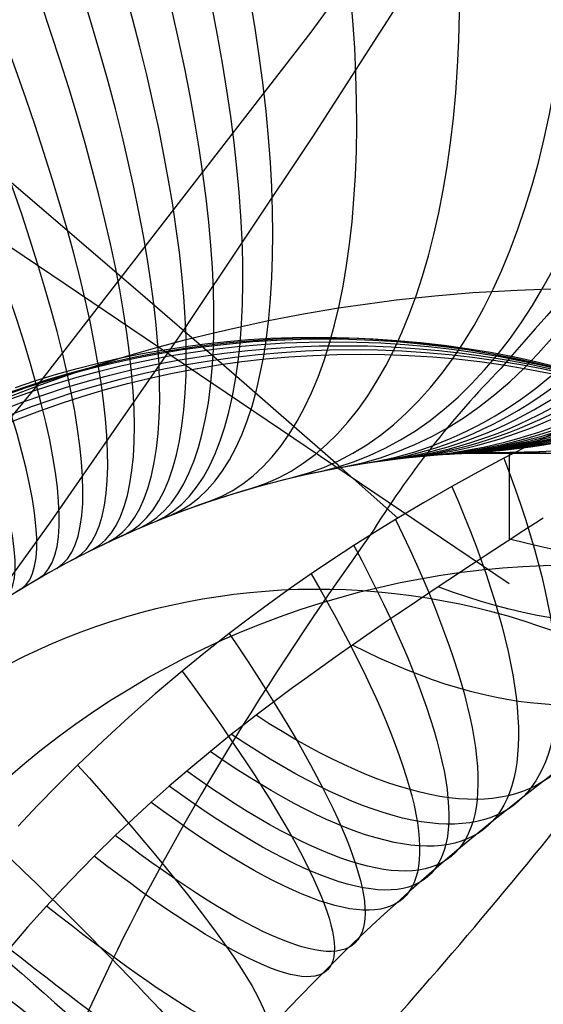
# Model space of a CAD drawing. Extents: x 35624 to 36541, y 4015 to 4839.
# Tile 93 of 150: x 36345 to 36355, y 4140 to 4158. Entities that reach past the tile are written whole.
import ezdxf

# ---------------------------------------------------------------- set-up
doc = ezdxf.new("R2010")
doc.units = 0
for name, color, linetype in [('FUSTO_INTERNO', 200, 'CONTINUOUS'), ('GAMBE', 96, 'CONTINUOUS'), ('IGES_LEVEL_1', 4, 'CONTINUOUS'), ('PREDEFINITO', 7, 'CONTINUOUS')]:
    doc.layers.add(name, color=color, linetype=linetype)

msp = doc.modelspace()

# ---------------------------------------------------------------- linework, layer by layer
at = {"layer": 'FUSTO_INTERNO', "extrusion": (5.973068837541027e-06, -1.442026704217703e-05, 0.9999999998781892)}
msp.add_arc((36202.10238455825, 4253.81776364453, -184.9988621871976), 153.4335571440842, 269.9851426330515, 0.0358529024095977, dxfattribs=at)
at = {"layer": 'FUSTO_INTERNO'}
for centre, radius, start, end in [((36202.06339247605, 4253.916306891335, -193.153372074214), 151.5287816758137, 314.9996421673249, 0), ((36202.06339668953, 4253.916306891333, -193.153372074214), 166.5287774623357, 314.9996736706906, 3.129e-13), ((36354.01146024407, 4147.432000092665, -206.6554839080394), 18.92644604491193, 89.12196653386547, 200.8572677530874), ((36354.01146024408, 4147.432000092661, -154.6564491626), 18.92644604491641, 89.12196653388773, 200.8572677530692), ((36354.01146024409, 4147.432000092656, -154.6564491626), 18.92644604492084, 89.12196653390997, 200.8572677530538), ((36354.01146024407, 4147.432000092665, -206.6554839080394), 18.92644604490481, 89.12196653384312, 200.8572677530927), ((36354.01146024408, 4147.432000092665, -180.6559665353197), 18.92644604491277, 89.12196653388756, 200.8572677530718), ((36354.01146024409, 4147.432000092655, -154.6564491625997), 17.92644604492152, 89.12196653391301, 200.8572677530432), ((36354.01146024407, 4147.432000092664, -206.6554839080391), 17.9264460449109, 89.12196653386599, 200.8572677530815), ((36354.0114602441, 4147.432000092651, -154.6564491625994), 16.92644604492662, 89.1219665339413, 200.8572677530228), ((36354.01146024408, 4147.432000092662, -206.6554839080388), 16.926446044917, 89.12196653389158, 200.8572677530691), ((36354.01146024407, 4147.432000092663, -180.6559665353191), 16.92644604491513, 89.12196653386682, 200.8572677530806)]:
    msp.add_arc(centre, radius, start, end, dxfattribs=at)
at = {"layer": 'FUSTO_INTERNO', "extrusion": (2.038042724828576e-05, -2.038052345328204e-05, 0.9999999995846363)}
msp.add_arc((36202.21394253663, 4253.771787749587, -159.5004293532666), 153.3241927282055, 314.9977771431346, 0.0527909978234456, dxfattribs=at)
at = {"layer": 'GAMBE'}
for p, q in [((36350.43559914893, 4157.485752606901, -380.0065314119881), (36352.83068310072, 4160.753252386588, -380.006531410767)), ((36345.47592846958, 4151.077321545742, -380.0065314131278), (36350.43559914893, 4157.485752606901, -380.0065314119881)), ((36348.50229004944, 4151.806308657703, -152.6564491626), (36348.89794466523, 4151.849305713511, -152.6564491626)), ((36348.89794466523, 4151.849305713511, -152.6564491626), (36349.29541195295, 4151.883007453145, -152.6564491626)), ((36349.29541195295, 4151.883007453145, -152.6564491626), (36349.69449788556, 4151.907345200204, -152.6564491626)), ((36349.69449788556, 4151.907345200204, -152.6564491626), (36350.09500568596, 4151.92225362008, -152.6564491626)), ((36350.09500568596, 4151.92225362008, -152.6564491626), (36350.49673583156, 4151.92767076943, -152.6564491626)), ((36350.49673583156, 4151.92767076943, -152.6564491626), (36350.8994860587, 4151.923538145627, -152.6564491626)), ((36350.8994860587, 4151.923538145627, -152.6564491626), (36351.30305136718, 4151.909800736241, -152.6564491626)), ((36351.30305136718, 4151.909800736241, -152.6564491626), (36351.70722402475, 4151.886407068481, -152.6564491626)), ((36351.70722402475, 4151.886407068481, -152.6564491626), (36352.11179357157, 4151.85330925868, -152.6564491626)), ((36352.11179357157, 4151.85330925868, -152.6564491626), (36352.51654682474, 4151.810463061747, -152.6564491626)), ((36347.32810115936, 4151.622281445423, -152.6564491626), (36347.71718116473, 4151.692719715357, -152.6564491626)), ((36347.71718116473, 4151.692719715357, -152.6564491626), (36348.1086393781, 4151.754088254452, -152.6564491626)), ((36348.1086393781, 4151.754088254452, -152.6564491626), (36348.50229004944, 4151.806308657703, -152.6564491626)), ((36352.51654682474, 4151.810463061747, -152.6564491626), (36352.9212678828, 4151.757827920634, -152.6564491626)), ((36352.9212678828, 4151.757827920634, -152.6564491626), (36353.32573813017, 4151.695367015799, -152.6564491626)), ((36353.32573813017, 4151.695367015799, -152.6564491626), (36353.72973624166, 4151.623047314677, -152.6564491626)), ((36346.55780492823, 4151.454525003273, -152.6564491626), (36346.94158234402, 4151.542854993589, -152.6564491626)), ((36346.94158234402, 4151.542854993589, -152.6564491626), (36347.32810115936, 4151.622281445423, -152.6564491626)), ((36353.72973624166, 4151.623047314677, -152.6564491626), (36354.13303818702, 4151.540839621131, -152.6564491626)), ((36354.13303818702, 4151.540839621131, -152.6564491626), (36354.53541723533, 4151.448718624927, -152.6564491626)), ((36345.79918124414, 4151.251508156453, -152.6564491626), (36346.17694634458, 4151.357379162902, -152.6564491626)), ((36346.17694634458, 4151.357379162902, -152.6564491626), (36346.55780492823, 4151.454525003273, -152.6564491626)), ((36354.53541723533, 4151.448718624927, -152.6564491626), (36354.93664395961, 4151.346662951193, -152.6564491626)), ((36345.05361616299, 4151.013968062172, -152.6564491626), (36345.42468149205, 4151.137005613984, -152.6564491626)), ((36345.42468149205, 4151.137005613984, -152.6564491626), (36345.79918124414, 4151.251508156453, -152.6564491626)), ((36340.29663898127, 4144.844705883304, -380.0065314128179), (36345.47592846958, 4151.077321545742, -380.0065314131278)), ((36348.73988383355, 4147.200002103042, -147.9973043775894), (36348.45416000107, 4147.153967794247, -147.9973043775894)), ((36349.02723731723, 4147.239361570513, -147.9973043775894), (36348.73988383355, 4147.200002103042, -147.9973043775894)), ((36349.31608299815, 4147.271990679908, -147.9973043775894), (36349.02723731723, 4147.239361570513, -147.9973043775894)), ((36349.60628139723, 4147.297836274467, -147.9973043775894), (36349.31608299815, 4147.271990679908, -147.9973043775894)), ((36349.89769101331, 4147.316847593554, -147.9973043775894), (36349.60628139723, 4147.297836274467, -147.9973043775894)), ((36350.19016832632, 4147.328976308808, -147.9973043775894), (36349.89769101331, 4147.316847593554, -147.9973043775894)), ((36350.48356780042, 4147.334176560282, -147.9973043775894), (36350.19016832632, 4147.328976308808, -147.9973043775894)), ((36350.77774188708, 4147.332404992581, -147.9973043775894), (36350.48356780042, 4147.334176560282, -147.9973043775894)), ((36351.07254102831, 4147.323620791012, -147.9973043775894), (36350.77774188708, 4147.332404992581, -147.9973043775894)), ((36351.36781365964, 4147.307785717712, -147.9973043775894), (36351.07254102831, 4147.323620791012, -147.9973043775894)), ((36351.66340621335, 4147.284864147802, -147.9973043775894), (36351.36781365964, 4147.307785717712, -147.9973043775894)), ((36351.95916312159, 4147.254823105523, -147.9973043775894), (36351.66340621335, 4147.284864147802, -147.9973043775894)), ((36352.25492681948, 4147.217632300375, -147.9973043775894), (36351.95916312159, 4147.254823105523, -147.9973043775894)), ((36352.55053774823, 4147.173264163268, -147.9973043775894), (36352.25492681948, 4147.217632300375, -147.9973043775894)), ((36352.84583435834, 4147.121693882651, -147.9973043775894), (36352.55053774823, 4147.173264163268, -147.9973043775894)), ((36347.88814096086, 4147.042108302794, -147.9973043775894), (36347.608110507, 4146.976405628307, -147.9973043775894)), ((36348.17020124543, 4147.10131648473, -147.9973043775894), (36347.88814096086, 4147.042108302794, -147.9973043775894)), ((36348.45416000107, 4147.153967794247, -147.9973043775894), (36348.17020124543, 4147.10131648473, -147.9973043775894)), ((36353.1406531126, 4147.062899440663, -147.9973043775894), (36352.84583435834, 4147.121693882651, -147.9973043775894)), ((36353.43482848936, 4146.996861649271, -147.9973043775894), (36353.1406531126, 4147.062899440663, -147.9973043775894)), ((36353.72819298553, 4146.923564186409, -147.9973043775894), (36353.43482848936, 4146.996861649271, -147.9973043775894)), ((36347.05465433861, 4146.82577736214, -147.9973043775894), (36346.78148114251, 4146.740987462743, -147.9973043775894)), ((36347.33023920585, 4146.904273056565, -147.9973043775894), (36347.05465433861, 4146.82577736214, -147.9973043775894)), ((36347.608110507, 4146.976405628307, -147.9973043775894), (36347.33023920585, 4146.904273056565, -147.9973043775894)), ((36354.02057711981, 4146.842993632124, -147.9973043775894), (36353.72819298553, 4146.923564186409, -147.9973043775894)), ((36354.31180943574, 4146.755139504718, -147.9973043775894), (36354.02057711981, 4146.842993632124, -147.9973043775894)), ((36346.51084280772, 4146.649974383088, -147.9973043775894), (36346.24286047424, 4146.552811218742, -147.9973043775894)), ((36346.78148114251, 4146.740987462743, -147.9973043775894), (36346.51084280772, 4146.649974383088, -147.9973043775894)), ((36354.60171650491, 4146.659994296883, -147.9973043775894), (36354.31180943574, 4146.755139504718, -147.9973043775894)), ((36354.89012292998, 4146.557553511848, -147.9973043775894), (36354.60171650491, 4146.659994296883, -147.9973043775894)), ((36345.97765322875, 4146.449573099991, -147.9973043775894), (36345.71533810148, 4146.340337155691, -147.9973043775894)), ((36346.24286047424, 4146.552811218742, -147.9973043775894), (36345.97765322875, 4146.449573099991, -147.9973043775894)), ((36345.71533810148, 4146.340337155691, -147.9973043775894), (36345.45603006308, 4146.225182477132, -147.9973043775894)), ((36345.19984202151, 4146.104190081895, -147.9973043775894), (36344.9468848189, 4145.977442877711, -147.9973043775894)), ((36345.45603006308, 4146.225182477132, -147.9973043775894), (36345.19984202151, 4146.104190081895, -147.9973043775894))]:
    msp.add_line(p, q, dxfattribs=at)
at = {"layer": 'GAMBE', "extrusion": (0.0001882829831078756, -1.596144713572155e-06, 0.9999999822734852)}
msp.add_circle((36350.71477065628, 4134.891625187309, -155.315639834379), 17.00455458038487, dxfattribs=at)
at = {"layer": 'GAMBE', "extrusion": (0.0003772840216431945, 3.77020089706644e-06, 0.9999999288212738)}
msp.add_circle((36350.75118381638, 4134.916862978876, -157.91993165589), 17.00267542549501, dxfattribs=at)
at = {"layer": 'GAMBE', "extrusion": (-0.002014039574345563, -2.014173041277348e-05, 0.9999979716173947)}
msp.add_circle((36350.32063598, 4134.836063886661, -290.256719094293), 17.00266802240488, dxfattribs=at)
at = {"layer": 'GAMBE', "extrusion": (-0.002779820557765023, -2.765595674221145e-05, 0.9999961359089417)}
msp.add_circle((36350.16819810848, 4134.760296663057, -357.0157843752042), 17.00267206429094, dxfattribs=at)
at = {"layer": 'GAMBE', "extrusion": (-0.002048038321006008, -2.00349588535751e-05, 0.9999979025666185)}
msp.add_circle((36350.529453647, 4134.690930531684, -369.3230281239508), 17.00266817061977, dxfattribs=at)
at = {"layer": 'GAMBE', "extrusion": (-3.924697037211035e-05, 5.714019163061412e-08, 0.9999999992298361)}
msp.add_circle((36351.32713273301, 4134.615820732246, -335.2067426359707), 17.00267310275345, dxfattribs=at)
at = {"layer": 'GAMBE', "extrusion": (-0.05626475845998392, 0.05250560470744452, 0.9970343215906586)}
msp.add_circle((-27824.78393760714, 23657.5163710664, -2248.188692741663), 15.66086627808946, dxfattribs=at)
at = {"layer": 'IGES_LEVEL_1'}
for p, q in [((36350.46573262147, 4155.575756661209, -115.0931386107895), (36352.75623582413, 4159.146159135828, -115.1028129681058)), ((36348.11167209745, 4152.048776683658, -115.0836293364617), (36350.46573262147, 4155.575756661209, -115.0931386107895)), ((36346.16912176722, 4153.721947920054, -113.3626221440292), (36344.89110628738, 4154.816636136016, -112.3221078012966)), ((36347.41416921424, 4152.651051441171, -114.4433846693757), (36346.16912176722, 4153.721947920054, -113.3626221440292)), ((36353.03396957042, 4152.713060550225, -307.2917685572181), (36353.38203600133, 4152.740145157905, -306.9963855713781)), ((36353.38203600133, 4152.740145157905, -306.9963855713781), (36353.72906381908, 4152.76288626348, -306.6920656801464)), ((36353.72906381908, 4152.76288626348, -306.6920656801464), (36354.18646977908, 4152.786321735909, -306.275069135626)), ((36354.18646977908, 4152.786321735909, -306.275069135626), (36354.64171233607, 4152.802210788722, -305.8407215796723)), ((36354.64171233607, 4152.802210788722, -305.8407215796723), (36355.06865054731, 4152.810309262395, -305.4143665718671)), ((36348.62369813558, 4151.605414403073, -115.5719510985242), (36347.41416921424, 4152.651051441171, -114.4433846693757)), ((36351.28533423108, 4152.512589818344, -308.6424595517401), (36351.63575161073, 4152.561351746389, -308.3882692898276)), ((36351.63575161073, 4152.561351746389, -308.3882692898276), (36351.98573903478, 4152.605759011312, -308.126495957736)), ((36351.98573903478, 4152.605759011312, -308.126495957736), (36352.33515418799, 4152.645812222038, -307.856949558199)), ((36352.33515418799, 4152.645812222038, -307.856949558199), (36352.68497369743, 4152.681620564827, -307.5785206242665)), ((36352.68497369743, 4152.681620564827, -307.5785206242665), (36353.03396957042, 4152.713060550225, -307.2917685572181)), ((36350.29754963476, 4152.351888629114, -309.3190629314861), (36350.93462735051, 4152.459471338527, -308.8892569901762)), ((36350.93462735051, 4152.459471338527, -308.8892569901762), (36351.28533423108, 4152.512589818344, -308.6424595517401)), ((36349.16607609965, 4152.12522702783, -310.0275566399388), (36349.66098067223, 4152.230016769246, -309.7259478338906)), ((36349.66098067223, 4152.230016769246, -309.7259478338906), (36350.29754963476, 4152.351888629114, -309.3190629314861)), ((36345.6951178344, 4148.566288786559, -115.0742871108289), (36348.11167209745, 4152.048776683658, -115.0836293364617)), ((36348.15810762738, 4151.884132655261, -310.6044325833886), (36348.66491162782, 4152.010042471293, -310.3204787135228)), ((36348.66491162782, 4152.010042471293, -310.3204787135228), (36349.16607609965, 4152.12522702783, -310.0275566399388)), ((36347.646709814, 4151.74728080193, -310.8789477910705), (36348.15810762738, 4151.884132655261, -310.6044325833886)), ((36347.13142179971, 4151.599191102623, -311.1437950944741), (36347.646709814, 4151.74728080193, -310.8789477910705)), ((36346.56051649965, 4151.422807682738, -311.4239335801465), (36347.13142179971, 4151.599191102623, -311.1437950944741)), ((36349.21435621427, 4151.092501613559, -116.1567252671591), (36348.62369813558, 4151.605414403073, -115.5719510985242)), ((36345.99951013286, 4151.236416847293, -311.6860472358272), (36346.56051649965, 4151.422807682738, -311.4239335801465)), ((36345.43897308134, 4151.036676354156, -311.9352932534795), (36345.99951013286, 4151.236416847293, -311.6860472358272)), ((36344.880066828, 4150.823391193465, -312.1715408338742), (36345.43897308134, 4151.036676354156, -311.9352932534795)), ((36349.7951949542, 4150.586412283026, -116.7566207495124), (36349.21435621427, 4151.092501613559, -116.1567252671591)), ((36350.36590592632, 4150.087303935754, -117.3727911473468), (36349.7951949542, 4150.586412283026, -116.7566207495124)), ((36355.04906865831, 4150.280111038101, -120.988920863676), (36354.49518219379, 4150.005015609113, -120.6520653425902)), ((36350.92618300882, 4149.595328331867, -118.0064365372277), (36350.36590592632, 4150.087303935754, -117.3727911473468)), ((36354.49518219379, 4150.005015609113, -120.6520653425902), (36353.94613586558, 4149.721853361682, -120.3338239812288)), ((36351.33708296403, 4149.617995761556, -152.7366012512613), (36351.80375679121, 4149.686333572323, -152.7366012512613)), ((36351.6439047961, 4149.664407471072, -297.3167413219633), (36351.83293686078, 4149.690170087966, -296.99778750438)), ((36351.80375679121, 4149.686333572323, -152.7366012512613), (36352.27102989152, 4149.74163550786, -152.7366012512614)), ((36351.83293686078, 4149.690170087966, -296.99778750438), (36352.00861476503, 4149.712187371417, -296.6848721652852)), ((36352.00861476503, 4149.712187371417, -296.6848721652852), (36352.14666073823, 4149.728191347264, -296.4262535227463)), ((36352.14666073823, 4149.728191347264, -296.4262535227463), (36352.28617391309, 4149.743209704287, -296.1517853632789)), ((36352.27102989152, 4149.74163550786, -152.7366012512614), (36352.73838970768, 4149.783933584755, -152.7366012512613)), ((36352.28617391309, 4149.743209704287, -296.1517853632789), (36352.41236459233, 4149.75579472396, -295.8904281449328)), ((36352.41236459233, 4149.75579472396, -295.8904281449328), (36352.53489371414, 4149.767109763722, -295.6225757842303)), ((36352.53489371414, 4149.767109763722, -295.6225757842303), (36352.64326299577, 4149.776374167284, -295.3718863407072)), ((36352.64326299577, 4149.776374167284, -295.3718863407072), (36352.73573934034, 4149.783730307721, -295.1454728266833)), ((36352.73573934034, 4149.783730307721, -295.1454728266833), (36352.81725813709, 4149.789794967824, -294.9341853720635)), ((36352.73838970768, 4149.783933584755, -152.7366012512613), (36353.20532868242, 4149.813287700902, -152.7366012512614)), ((36352.81725813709, 4149.789794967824, -294.9341853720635), (36352.89087518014, 4149.794934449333, -294.7315906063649)), ((36352.89087518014, 4149.794934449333, -294.7315906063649), (36352.95355715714, 4149.799058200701, -294.5478662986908)), ((36352.95355715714, 4149.799058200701, -294.5478662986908), (36353.00408906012, 4149.80221386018, -294.3900131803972)), ((36353.00408906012, 4149.80221386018, -294.3900131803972), (36353.04592872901, 4149.804712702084, -294.2506777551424)), ((36353.04592872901, 4149.804712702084, -294.2506777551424), (36353.10210166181, 4149.807905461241, -294.0460115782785)), ((36353.10210166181, 4149.807905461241, -294.0460115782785), (36353.13510526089, 4149.809694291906, -293.911422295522)), ((36353.13510526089, 4149.809694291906, -293.911422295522), (36353.16465292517, 4149.811241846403, -293.7739477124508)), ((36353.16465292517, 4149.811241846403, -293.7739477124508), (36353.17640059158, 4149.811842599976, -293.7112380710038)), ((36353.17640059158, 4149.811842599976, -293.7112380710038), (36353.1866043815, 4149.812357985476, -293.6475889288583)), ((36353.1866043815, 4149.812357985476, -293.6475889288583), (36354.83466972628, 4149.81532288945, -280.6218747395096)), ((36353.20532868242, 4149.813287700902, -152.7366012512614), (36353.6713460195, 4149.829785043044, -152.7366012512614)), ((36353.94613586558, 4149.721853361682, -120.3338239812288), (36353.46984090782, 4149.467706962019, -120.0697994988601)), ((36353.6713460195, 4149.829785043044, -152.7366012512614), (36354.13594937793, 4149.833539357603, -152.7366012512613)), ((36354.04137733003, 4149.83380169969, -152.7366012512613), (36354.04137733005, 4149.833801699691, -287.2795211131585)), ((36354.13594937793, 4149.833539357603, -152.7366012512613), (36354.59865648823, 4149.824690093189, -152.7366012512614)), ((36354.59865648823, 4149.824690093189, -152.7366012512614), (36355.05899668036, 4149.803401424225, -152.7366012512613)), ((36350.4075974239, 4149.442226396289, -152.7366012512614), (36350.87152415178, 4149.536618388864, -152.7366012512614)), ((36350.60430538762, 4149.483882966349, -298.8196189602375), (36350.82990637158, 4149.528695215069, -298.5240993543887)), ((36350.82990637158, 4149.528695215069, -298.5240993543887), (36351.05219700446, 4149.569776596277, -298.2177072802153)), ((36350.87152415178, 4149.536618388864, -152.7366012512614), (36351.33708296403, 4149.617995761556, -152.7366012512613)), ((36351.47572238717, 4149.110631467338, -118.6588034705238), (36350.92618300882, 4149.595328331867, -118.0064365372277)), ((36351.05219700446, 4149.569776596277, -298.2177072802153), (36351.2566824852, 4149.604888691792, -297.9213335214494)), ((36351.2566824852, 4149.604888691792, -297.9213335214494), (36351.45765906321, 4149.636915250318, -297.6151190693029)), ((36351.45765906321, 4149.636915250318, -297.6151190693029), (36351.6439047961, 4149.664407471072, -297.3167413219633)), ((36349.48670381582, 4149.214642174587, -152.7366012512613), (36349.94581929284, 4149.334873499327, -152.7366012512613)), ((36349.73970367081, 4149.282575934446, -299.8272920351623), (36349.9285587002, 4149.330598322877, -299.6226785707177)), ((36349.9285587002, 4149.330598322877, -299.6226785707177), (36350.11601373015, 4149.37601193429, -299.4113865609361)), ((36349.94581929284, 4149.334873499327, -152.7366012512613), (36350.4075974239, 4149.442226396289, -152.7366012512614)), ((36350.11601373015, 4149.37601193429, -299.4113865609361), (36350.36166870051, 4149.432151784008, -299.1214616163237)), ((36350.36166870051, 4149.432151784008, -299.1214616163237), (36350.60430538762, 4149.483882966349, -298.8196189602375)), ((36353.46984090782, 4149.467706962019, -120.0697994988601), (36352.9978422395, 4149.207212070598, -119.8190721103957)), ((36349.03076069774, 4149.081643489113, -152.7366012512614), (36349.48670381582, 4149.214642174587, -152.7366012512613)), ((36349.16663872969, 4149.122714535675, -300.4009652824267), (36349.35830877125, 4149.178574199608, -300.2166761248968)), ((36349.35830877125, 4149.178574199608, -300.2166761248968), (36349.54957743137, 4149.231912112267, -300.0252751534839)), ((36349.54957743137, 4149.231912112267, -300.0252751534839), (36349.73970367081, 4149.282575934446, -299.8272920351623)), ((36352.9978422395, 4149.207212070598, -119.8190721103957), (36352.48011556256, 4148.910476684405, -119.5565346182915)), ((36348.57849340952, 4148.936016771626, -152.7366012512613), (36349.03076069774, 4149.081643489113, -152.7366012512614)), ((36348.58674884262, 4148.938800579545, -300.9154056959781), (36348.78074243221, 4149.002847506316, -300.7502773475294)), ((36348.78074243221, 4149.002847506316, -300.7502773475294), (36348.97407783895, 4149.064145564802, -300.5788147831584)), ((36348.97407783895, 4149.064145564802, -300.5788147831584), (36349.16663872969, 4149.122714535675, -300.4009652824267)), ((36352.01422255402, 4148.63335357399, -119.3311849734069), (36351.47572238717, 4149.110631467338, -118.6588034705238)), ((36347.68695797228, 4148.607574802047, -152.7366012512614), (36348.13039733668, 4148.777929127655, -152.7366012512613)), ((36348.05592987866, 4148.750298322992, -301.3335312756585), (36348.23318060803, 4148.81542383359, -301.1992447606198)), ((36348.13039733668, 4148.777929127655, -152.7366012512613), (36348.57849340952, 4148.936016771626, -152.7366012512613)), ((36348.23318060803, 4148.81542383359, -301.1992447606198), (36348.41014737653, 4148.87825607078, -301.0598873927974)), ((36348.41014737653, 4148.87825607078, -301.0598873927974), (36348.58674884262, 4148.938800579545, -300.9154056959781)), ((36352.48011556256, 4148.910476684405, -119.5565346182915), (36351.9685632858, 4148.605548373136, -119.3096685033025)), ((36347.24864916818, 4148.425174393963, -152.7366012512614), (36347.68695797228, 4148.607574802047, -152.7366012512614)), ((36347.60177801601, 4148.57323236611, -301.6543465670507), (36347.87847653, 4148.682873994, -301.4628004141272)), ((36347.87847653, 4148.682873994, -301.4628004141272), (36348.05592987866, 4148.750298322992, -301.3335312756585)), ((36351.9685632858, 4148.605548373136, -119.3096685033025), (36351.58833617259, 4148.371149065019, -119.1340505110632)), ((36354.66242064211, 4148.632567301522, -146.475750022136), (36354.52126229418, 4148.54239321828, -146.2393378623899)), ((36343.21729526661, 4145.130025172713, -115.0651440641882), (36345.6951178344, 4148.566288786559, -115.0742871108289)), ((36346.81593145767, 4148.230973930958, -152.7366012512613), (36347.24864916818, 4148.425174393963, -152.7366012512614)), ((36347.17816936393, 4148.394513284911, -301.9248870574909), (36347.32075277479, 4148.456156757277, -301.8368146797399)), ((36347.32075277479, 4148.456156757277, -301.8368146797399), (36347.46124720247, 4148.515414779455, -301.7470842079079)), ((36347.46124720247, 4148.515414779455, -301.7470842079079), (36347.60177801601, 4148.57323236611, -301.6543465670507)), ((36354.37557283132, 4148.448753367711, -146.0069919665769), (36354.22538418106, 4148.351710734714, -145.7788761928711)), ((36354.52126229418, 4148.54239321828, -146.2393378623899), (36354.37557283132, 4148.448753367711, -146.0069919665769)), ((36346.74713583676, 4148.198772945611, -302.1733783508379), (36346.89132086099, 4148.265839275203, -302.093168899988)), ((36346.89132086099, 4148.265839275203, -302.093168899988), (36347.03569984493, 4148.331388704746, -302.0099355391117)), ((36347.03569984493, 4148.331388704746, -302.0099355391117), (36347.17816936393, 4148.394513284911, -301.9248870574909)), ((36351.58833617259, 4148.371149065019, -119.1340505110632), (36351.21176897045, 4148.132125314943, -118.966708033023)), ((36354.07072827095, 4148.251328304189, -145.5551543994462), (36353.91829513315, 4148.152007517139, -145.344927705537)), ((36354.22538418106, 4148.351710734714, -145.7788761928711), (36354.07072827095, 4148.251328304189, -145.5551543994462)), ((36346.38925046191, 4148.025243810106, -152.7366012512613), (36346.81593145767, 4148.230973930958, -152.7366012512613)), ((36346.45536299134, 4148.058067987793, -302.3270129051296), (36346.6011111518, 4148.129195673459, -302.2517015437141)), ((36346.6011111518, 4148.129195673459, -302.2517015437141), (36346.74713583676, 4148.198772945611, -302.1733783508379)), ((36351.21176897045, 4148.132125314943, -118.966708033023), (36350.82188374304, 4147.877026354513, -118.8003588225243)), ((36353.91829513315, 4148.152007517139, -145.344927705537), (36353.76188371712, 4148.049734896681, -145.1389973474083)), ((36345.96903539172, 4147.808277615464, -152.7366012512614), (36346.38925046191, 4148.025243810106, -152.7366012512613)), ((36345.97029601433, 4147.80895038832, -302.5577563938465), (36346.13078867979, 4147.893516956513, -302.4847273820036)), ((36346.13078867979, 4147.893516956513, -302.4847273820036), (36346.29285435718, 4147.976751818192, -302.4076790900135)), ((36346.29285435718, 4147.976751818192, -302.4076790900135), (36346.45536299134, 4148.058067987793, -302.3270129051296)), ((36353.6015928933, 4147.944570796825, -144.9374698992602), (36353.43752153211, 4147.836575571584, -144.7404519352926)), ((36353.76188371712, 4148.049734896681, -145.1389973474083), (36353.6015928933, 4147.944570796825, -144.9374698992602)), ((36345.55569765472, 4147.580390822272, -152.7366012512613), (36345.96903539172, 4147.808277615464, -152.7366012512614)), ((36345.64907532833, 4147.633159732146, -302.6944296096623), (36345.81033651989, 4147.722512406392, -302.6273748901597)), ((36345.81033651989, 4147.722512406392, -302.6273748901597), (36345.97029601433, 4147.80895038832, -302.5577563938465)), ((36350.82188374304, 4147.877026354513, -118.8003588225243), (36350.43628541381, 4147.616852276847, -118.6426875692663)), ((36353.269768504, 4147.725809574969, -144.5480500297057), (36353.09843267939, 4147.612333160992, -144.3603707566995)), ((36353.43752153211, 4147.836575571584, -144.7404519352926), (36353.269768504, 4147.725809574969, -144.5480500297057)), ((36345.14962957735, 4147.341919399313, -152.7366012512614), (36345.55569765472, 4147.580390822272, -152.7366012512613)), ((36345.32663589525, 4147.447690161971, -302.8193673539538), (36345.48845243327, 4147.541916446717, -302.758166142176)), ((36345.48845243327, 4147.541916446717, -302.758166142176), (36345.64907532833, 4147.633159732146, -302.6944296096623)), ((36350.43628541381, 4147.616852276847, -118.6426875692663), (36350.0568115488, 4147.352932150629, -118.4940974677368)), ((36353.09843267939, 4147.612333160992, -144.3603707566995), (36352.92361292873, 4147.496206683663, -144.177520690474)), ((36345.0034018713, 4147.252372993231, -302.9328631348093), (36345.16556253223, 4147.351557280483, -302.8773592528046)), ((36345.16556253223, 4147.351557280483, -302.8773592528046), (36345.32663589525, 4147.447690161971, -302.8193673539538)), ((36350.0568115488, 4147.352932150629, -118.4940974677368), (36349.68165679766, 4147.08405463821, -118.3536082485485)), ((36352.74540812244, 4147.377490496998, -143.9996064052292), (36352.56048575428, 4147.253933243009, -143.8235110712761)), ((36352.92361292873, 4147.496206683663, -144.177520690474), (36352.74540812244, 4147.377490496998, -143.9996064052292)), ((36344.75120324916, 4147.093218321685, -152.7366012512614), (36345.14962957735, 4147.341919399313, -152.7366012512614)), ((36352.56048575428, 4147.253933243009, -143.8235110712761), (36352.37234739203, 4147.127778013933, -143.6526480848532)), ((36349.68165679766, 4147.08405463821, -118.3536082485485), (36349.3108876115, 4146.810241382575, -118.2210390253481)), ((36352.18118808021, 4146.999052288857, -143.4870158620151), (36351.98720286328, 4146.867783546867, -143.3266128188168)), ((36352.37234739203, 4147.127778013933, -143.6526480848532), (36352.18118808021, 4146.999052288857, -143.4870158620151)), ((36349.3108876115, 4146.810241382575, -118.2210390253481), (36348.94457044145, 4146.531514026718, -118.0962089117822)), ((36351.98720286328, 4146.867783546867, -143.3266128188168), (36351.79058678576, 4146.733999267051, -143.1714373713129)), ((36351.79058678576, 4146.733999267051, -143.1714373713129), (36351.59153489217, 4146.597726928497, -143.0214879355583)), ((36348.94457044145, 4146.531514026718, -118.0962089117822), (36348.51197291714, 4146.191410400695, -117.956694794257)), ((36351.39024222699, 4146.45899401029, -142.8767629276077), (36351.18690383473, 4146.317827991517, -142.7372607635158)), ((36351.59153489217, 4146.597726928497, -143.0214879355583), (36351.39024222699, 4146.45899401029, -142.8767629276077)), ((36351.18690383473, 4146.317827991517, -142.7372607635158), (36350.97212334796, 4146.167506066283, -142.5968379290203)), ((36348.51197291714, 4146.191410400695, -117.956694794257), (36348.08590293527, 4145.844370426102, -117.8277099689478)), ((36350.97212334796, 4146.167506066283, -142.5968379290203), (36350.75555506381, 4146.014530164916, -142.4620245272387)), ((36350.75555506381, 4146.014530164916, -142.4620245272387), (36350.53743818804, 4145.858881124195, -142.3327112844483)), ((36348.08590293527, 4145.844370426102, -117.8277099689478), (36347.59666881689, 4145.430415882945, -117.6900295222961)), ((36350.53743818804, 4145.858881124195, -142.3327112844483), (36350.31801192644, 4145.700539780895, -142.2087889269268)), ((36350.31801192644, 4145.700539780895, -142.2087889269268), (36350.09751548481, 4145.539486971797, -142.0901481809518)), ((36347.59666881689, 4145.430415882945, -117.6900295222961), (36347.11650182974, 4145.007229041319, -117.5659690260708)), ((36349.87618806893, 4145.375703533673, -141.9766797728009), (36349.65426888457, 4145.209170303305, -141.8682744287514)), ((36350.09751548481, 4145.539486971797, -142.0901481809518), (36349.87618806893, 4145.375703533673, -141.9766797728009)), ((36349.65426888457, 4145.209170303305, -141.8682744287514), (36349.43199713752, 4145.039868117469, -141.7648228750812)), ((36349.43199713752, 4145.039868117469, -141.7648228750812), (36349.20986155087, 4144.867985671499, -141.666333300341)), ((36347.11650182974, 4145.007229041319, -117.5659690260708), (36346.64549628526, 4144.574934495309, -117.4552018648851)), ((36349.20986155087, 4144.867985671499, -141.666333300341), (36348.98775752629, 4144.693308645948, -141.5725841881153)), ((36348.98775752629, 4144.693308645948, -141.5725841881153), (36348.59982908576, 4144.380992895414, -141.4196943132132)), ((36346.64549628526, 4144.574934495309, -117.4552018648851), (36346.18374649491, 4144.133656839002, -117.3574014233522)), ((36348.59982908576, 4144.380992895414, -141.4196943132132), (36348.1714835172, 4144.024372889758, -141.2660140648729)), ((36346.18374649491, 4144.133656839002, -117.3574014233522), (36345.81553432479, 4143.76867217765, -117.2872878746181)), ((36348.1714835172, 4144.024372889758, -141.2660140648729), (36347.85174216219, 4143.7494084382, -141.1612093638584)), ((36354.93559795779, 4144.043590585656, -131.2400534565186), (36354.61097672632, 4143.795997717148, -131.0085112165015)), ((36345.81553432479, 4143.76867217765, -117.2872878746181), (36345.4535366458, 4143.397916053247, -117.2254151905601)), ((36354.61097672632, 4143.795997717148, -131.0085112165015), (36354.28880022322, 4143.546329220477, -130.7893624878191)), ((36347.85174216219, 4143.7494084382, -141.1612093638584), (36347.51960358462, 4143.455173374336, -141.0610028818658)), ((36345.4535366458, 4143.397916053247, -117.2254151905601), (36345.0977981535, 4143.02146244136, -117.1716834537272)), ((36347.51960358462, 4143.455173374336, -141.0610028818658), (36347.19200335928, 4143.155740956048, -140.9706283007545)), ((36354.28880022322, 4143.546329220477, -130.7893624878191), (36354.0089509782, 4143.326125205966, -130.607254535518)), ((36354.0089509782, 4143.326125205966, -130.607254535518), (36353.73121991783, 4143.10424078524, -130.434079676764)), ((36347.19200335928, 4143.155740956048, -140.9706283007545), (36346.86778052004, 4142.849752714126, -140.8893628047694)), ((36353.73121991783, 4143.10424078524, -130.434079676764), (36353.42603729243, 4142.856224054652, -130.2525158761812)), ((36346.86778052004, 4142.849752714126, -140.8893628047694), (36346.48467397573, 4142.474887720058, -140.8037694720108)), ((36353.42603729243, 4142.856224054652, -130.2525158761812), (36353.12387854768, 4142.606096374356, -130.081583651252)), ((36353.12387854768, 4142.606096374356, -130.081583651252), (36352.67561274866, 4142.226126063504, -129.8437981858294)), ((36346.48467397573, 4142.474887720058, -140.8037694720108), (36346.26376243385, 4142.251738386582, -140.7595707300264)), ((36346.26376243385, 4142.251738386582, -140.7595707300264), (36346.04505187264, 4142.025488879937, -140.7195738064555)), ((36352.67561274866, 4142.226126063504, -129.8437981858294), (36352.44403571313, 4142.025350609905, -129.728344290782)), ((36346.04505187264, 4142.025488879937, -140.7195738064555), (36345.82865578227, 4141.796179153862, -140.683735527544)), ((36352.44403571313, 4142.025350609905, -129.728344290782), (36352.21454211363, 4141.823191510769, -129.6188474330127)), ((36345.82865578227, 4141.796179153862, -140.683735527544), (36345.61468765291, 4141.563849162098, -140.6520127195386)), ((36352.21454211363, 4141.823191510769, -129.6188474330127), (36351.98821622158, 4141.620591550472, -129.5156000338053)), ((36351.98821622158, 4141.620591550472, -129.5156000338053), (36351.76397272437, 4141.41656235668, -129.417934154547)), ((36345.61468765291, 4141.563849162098, -140.6520127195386), (36345.27251823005, 4141.180072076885, -140.6091512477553)), ((36351.76397272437, 4141.41656235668, -129.417934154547), (36351.54183876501, 4141.211087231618, -129.3257353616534)), ((36345.27251823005, 4141.180072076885, -140.6091512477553), (36344.93744512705, 4140.788676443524, -140.5769348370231)), ((36351.54183876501, 4141.211087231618, -129.3257353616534), (36351.32184052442, 4141.004149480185, -129.2388869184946)), ((36351.32184052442, 4141.004149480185, -129.2388869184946), (36351.06130917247, 4140.754466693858, -129.1417873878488)), ((36351.06130917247, 4140.754466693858, -129.1417873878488), (36350.80388432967, 4140.502629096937, -129.0519838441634)), ((36350.80388432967, 4140.502629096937, -129.0519838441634), (36350.50720521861, 4140.205759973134, -128.9560909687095)), ((36350.50720521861, 4140.205759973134, -128.9560909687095), (36350.21479327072, 4139.905868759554, -128.8696554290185)), ((36350.21479327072, 4139.905868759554, -128.8696554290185), (36349.92666549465, 4139.602919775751, -128.7924584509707))]:
    msp.add_line(p, q, dxfattribs=at)
at = {"layer": 'IGES_LEVEL_1', "extrusion": (0.8652453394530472, 0.2340778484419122, 0.4433486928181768)}
msp.add_arc((-5471.187808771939, -16305.50688464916, 32289.24299130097), 16.09678942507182, 180.7221877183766, 245.3673761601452, dxfattribs=at)
at = {"layer": 'IGES_LEVEL_1', "extrusion": (0.8418751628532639, 0.188752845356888, 0.5055873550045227)}
msp.add_arc((-3887.517654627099, -18650.04460086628, 31234.08775651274), 16.0848303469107, 180.7065373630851, 244.6770466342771, dxfattribs=at)
at = {"layer": 'IGES_LEVEL_1', "extrusion": (0.8210811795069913, 0.1602032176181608, 0.5478691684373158)}
msp.add_arc((-2872.432705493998, -20231.93145353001, 30347.843672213), 16.07497190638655, 180.6877171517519, 244.3054673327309, dxfattribs=at)
at = {"layer": 'IGES_LEVEL_1', "extrusion": (0.8798422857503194, 0.2811367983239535, 0.3831966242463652)}
msp.add_arc((-7095.241364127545, -14029.44204627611, 33032.13325208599), 16.10520244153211, 180.7225667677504, 246.2575750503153, dxfattribs=at)
at = {"layer": 'IGES_LEVEL_1', "extrusion": (0.7969870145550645, 0.1345825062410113, 0.588811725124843)}
msp.add_arc((-1944.992034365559, -21752.81643852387, 29354.18198409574), 16.06419310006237, 180.663959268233, 243.9927210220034, dxfattribs=at)
at = {"layer": 'IGES_LEVEL_1', "extrusion": (0.7697415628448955, 0.1119258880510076, 0.62846680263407)}
msp.add_arc((-1108.247779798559, -23214.51181606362, 28258.63840470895), 16.05282859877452, 180.6367033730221, 243.7088432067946, dxfattribs=at)
at = {"layer": 'IGES_LEVEL_1', "extrusion": (0.8868877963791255, 0.3418821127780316, 0.3107195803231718)}
msp.add_arc((-9186.689594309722, -11288.22457982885, 33560.83751429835), 16.11114228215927, 180.7029233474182, 247.7116771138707, dxfattribs=at)
at = {"layer": 'IGES_LEVEL_1', "extrusion": (0.8861355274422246, 0.3247828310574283, 0.3305751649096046)}
msp.add_arc((-8596.994380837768, -12038.08328254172, 33456.91131922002), 16.10996841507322, 180.7105212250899, 247.265874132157, dxfattribs=at)
at = {"layer": 'IGES_LEVEL_1', "extrusion": (0.7549568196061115, 0.1017055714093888, 0.6478396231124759)}
msp.add_arc((-724.7841838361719, -23924.43424274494, 27673.35189389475), 16.04702352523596, 180.6222056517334, 243.5690109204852, dxfattribs=at)
at = {"layer": 'IGES_LEVEL_1', "extrusion": (0.7380661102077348, 0.09145800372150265, 0.6685011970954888)}
msp.add_arc((-336.1405433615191, -24678.64419241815, 27011.03493716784), 16.04065871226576, 180.6061341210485, 243.4143514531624, dxfattribs=at)
at = {"layer": 'IGES_LEVEL_1', "extrusion": (0.7202530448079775, 0.08204956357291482, 0.6888420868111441)}
msp.add_arc((24.55365693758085, -25418.32369922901, 26318.75793712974), 16.03429863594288, 180.5898748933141, 243.2528065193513, dxfattribs=at)
at = {"layer": 'IGES_LEVEL_1', "extrusion": (0.8867165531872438, 0.3592507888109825, 0.2909856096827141)}
msp.add_arc((-9787.411730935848, -10544.4439944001, 33632.27695261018), 16.11197367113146, 180.6936991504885, 248.1943314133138, dxfattribs=at)
at = {"layer": 'IGES_LEVEL_1', "extrusion": (0.7044565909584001, 0.07473323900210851, 0.7058015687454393)}
msp.add_arc((307.6528086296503, -26033.04214968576, 25709.41382460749), 16.02895196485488, 180.5761281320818, 243.1084619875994, dxfattribs=at)
at = {"layer": 'IGES_LEVEL_1', "extrusion": (0.6864412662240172, 0.0674032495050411, 0.7240546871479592)}
msp.add_arc((593.4736869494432, -26692.79531603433, 25018.98544000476), 16.02311852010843, 180.5613333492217, 242.9409594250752, dxfattribs=at)
at = {"layer": 'IGES_LEVEL_1', "extrusion": (0.8835541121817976, 0.3946462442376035, 0.2521635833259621)}
msp.add_arc((-11019.4561784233, -9087.3077239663, 33675.19184052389), 16.11263283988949, 180.6705902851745, 249.2709269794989, dxfattribs=at)
at = {"layer": 'IGES_LEVEL_1', "extrusion": (0.8856079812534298, 0.3768546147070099, 0.2714389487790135)}
msp.add_arc((-10398.65703055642, -9809.623862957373, 33670.56547842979), 16.11246771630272, 180.6828951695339, 248.714256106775, dxfattribs=at)
at = {"layer": 'IGES_LEVEL_1', "extrusion": (0.6471163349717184, 0.05446482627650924, 0.7604433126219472)}
msp.add_arc((1102.310361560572, -28003.13828096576, 23525.53128125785), 16.01155345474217, 180.5322800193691, 242.5601710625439, dxfattribs=at)
at = {"layer": 'IGES_LEVEL_1', "extrusion": (0.8805515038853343, 0.4125923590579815, 0.2332307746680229)}
msp.add_arc((-11649.29498645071, -8380.522927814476, 33645.87103114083), 16.1124819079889, 180.6568745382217, 249.8636194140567, dxfattribs=at)
at = {"layer": 'IGES_LEVEL_1', "extrusion": (0.6257359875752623, 0.04885164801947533, 0.7785036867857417)}
msp.add_arc((1323.726015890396, -28651.50606067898, 22719.93244544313), 16.00593490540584, 180.5183305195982, 242.3439464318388, dxfattribs=at)
at = {"layer": 'IGES_LEVEL_1', "extrusion": (0.6043790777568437, 0.0440452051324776, 0.7954784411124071)}
msp.add_arc((1512.544348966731, -29259.97661865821, 21918.82911511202), 16.00064055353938, 180.5057510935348, 242.1224559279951, dxfattribs=at)
at = {"layer": 'IGES_LEVEL_1', "extrusion": (0.5822391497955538, 0.03976901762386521, 0.8120443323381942)}
msp.add_arc((1678.882795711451, -29853.09770667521, 21091.56684289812), 15.99559892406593, 180.4939742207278, 241.887946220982, dxfattribs=at)
at = {"layer": 'IGES_LEVEL_1', "extrusion": (0.8761496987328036, 0.4324904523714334, 0.2128701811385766)}
msp.add_arc((-12352.55160355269, -7623.989951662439, 33574.18590543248), 16.11196630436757, 180.6402660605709, 250.5561845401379, dxfattribs=at)
at = {"layer": 'IGES_LEVEL_1', "extrusion": (0.5584166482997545, 0.03583774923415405, 0.8287861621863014)}
msp.add_arc((1829.019713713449, -30451.97630683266, 20204.50932490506), 15.99057404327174, 180.4827159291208, 241.6318260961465, dxfattribs=at)
at = {"layer": 'IGES_LEVEL_1', "extrusion": (0.8707402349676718, 0.4520556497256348, 0.1935384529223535)}
msp.add_arc((-13049.66857610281, -6909.707294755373, 33464.19079379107), 16.11113019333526, 180.6226457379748, 251.27155256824, dxfattribs=at)
at = {"layer": 'IGES_LEVEL_1', "extrusion": (0.5339240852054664, 0.03239145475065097, 0.8449117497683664)}
msp.add_arc((1956.799470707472, -31028.41429042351, 19295.26854783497), 15.9858365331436, 180.4725422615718, 241.3663555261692, dxfattribs=at)
at = {"layer": 'IGES_LEVEL_1', "extrusion": (0.509937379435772, 0.02949403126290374, 0.8597057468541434)}
msp.add_arc((2059.763100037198, -31556.98522129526, 18407.06124987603), 15.98160406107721, 180.4638141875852, 241.1062169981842, dxfattribs=at)
at = {"layer": 'IGES_LEVEL_1', "extrusion": (0.4856888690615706, 0.02695483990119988, 0.8737160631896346)}
msp.add_arc((2144.978463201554, -32057.35865400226, 17511.03554196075), 15.97770641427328, 180.4561139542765, 240.8450661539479, dxfattribs=at)
at = {"layer": 'IGES_LEVEL_1', "extrusion": (0.86427571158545, 0.4716186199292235, 0.1749381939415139)}
msp.add_arc((-13752.80495623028, -6226.785509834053, 33315.61692309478), 16.10998440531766, 180.6038836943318, 252.0182690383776, dxfattribs=at)
at = {"layer": 'IGES_LEVEL_1', "extrusion": (0.442153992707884, 0.02314904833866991, 0.8966403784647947)}
msp.add_arc((2259.433315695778, -32875.68624823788, 15906.07981825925), 15.97143809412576, 180.4450101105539, 240.3870290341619, dxfattribs=at)
at = {"layer": 'IGES_LEVEL_1', "extrusion": (0.8567846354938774, 0.4911459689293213, 0.157148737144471)}
msp.add_arc((-14461.16766268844, -5578.258900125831, 33129.33763303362), 16.10856363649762, 180.5841806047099, 252.7914306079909, dxfattribs=at)
at = {"layer": 'IGES_LEVEL_1', "extrusion": (0.3527679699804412, 0.01723489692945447, 0.935552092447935)}
msp.add_arc((2386.867410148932, -34262.85113529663, 12620.91283451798), 15.96143090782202, 180.4301147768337, 239.5221570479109, dxfattribs=at)
at = {"layer": 'IGES_LEVEL_1', "extrusion": (0.8482986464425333, 0.5106089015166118, 0.1402424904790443)}
msp.add_arc((-15173.99189601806, -4966.784251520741, 32906.36129150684), 16.10686835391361, 180.5636820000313, 253.5853421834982, dxfattribs=at)
at = {"layer": 'IGES_LEVEL_1', "extrusion": (0.2623940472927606, 0.01249908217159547, 0.9648798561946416)}
msp.add_arc((2431.351902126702, -35304.2678362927, 9307.393967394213), 15.95474998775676, 180.4217533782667, 238.7966512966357, dxfattribs=at)
at = {"layer": 'IGES_LEVEL_1', "extrusion": (0.2351850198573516, -0.0001322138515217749, 0.9719506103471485)}
msp.add_arc((4186.203279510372, -35399.53373016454, 8270.238045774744), 15.93320099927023, 180.2885560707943, 241.5436986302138, dxfattribs=at)
at = {"layer": 'IGES_LEVEL_1', "extrusion": (0.8388522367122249, 0.5299820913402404, 0.124281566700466)}
msp.add_arc((-15890.49300154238, -4394.523687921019, 32647.81744347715), 16.10495258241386, 180.5426217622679, 254.3932212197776, dxfattribs=at)
at = {"layer": 'IGES_LEVEL_1', "extrusion": (-0.5443453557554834, -0.3360057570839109, 0.76862752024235)}
msp.add_arc((15553.07160656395, 25369.36160250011, -21294.88300268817), 15.84710529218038, 320.736365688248, 34.60674985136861, dxfattribs=at)
at = {"layer": 'IGES_LEVEL_1', "extrusion": (0.6520212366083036, 0.4127712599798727, -0.6359938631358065)}
msp.add_arc((-15928.34746392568, 20844.61798330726, 25506.26259404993), 15.8414956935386, 142.1712877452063, 219.9006492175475, dxfattribs=at)
at = {"layer": 'IGES_LEVEL_1', "extrusion": (0.7282871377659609, 0.4813683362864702, -0.4877318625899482)}
msp.add_arc((-16572.99511888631, 15791.60380055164, 28539.62505418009), 15.84168253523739, 137.5898010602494, 220.7073447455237, dxfattribs=at)
at = {"layer": 'IGES_LEVEL_1', "extrusion": (0.7589031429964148, 0.552572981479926, -0.3445709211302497)}
msp.add_arc((-18033.31619813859, 10843.50877858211, 29924.9829170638), 15.84831288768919, 133.2610633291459, 221.9265158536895, dxfattribs=at)
at = {"layer": 'IGES_LEVEL_1', "extrusion": (0.7590820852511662, 0.5711135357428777, -0.3124479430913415)}
msp.add_arc((-18529.78771128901, 9730.127643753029, 30003.18961217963), 15.85084982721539, 132.4324121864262, 222.2552701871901, dxfattribs=at)
at = {"layer": 'IGES_LEVEL_1', "extrusion": (1, 0, 0)}
msp.add_arc((4132.717810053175, -152.742962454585, 36354.04137733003), 17.11599282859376, 0.0212941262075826, 24.98194198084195, dxfattribs=at)
at = {"layer": 'IGES_LEVEL_1', "extrusion": (0.7572215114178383, 0.5874812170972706, -0.2854494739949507)}
msp.add_arc((-18995.02117035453, 8798.123820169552, 29999.05556139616), 15.85322063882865, 131.7880942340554, 222.535996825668, dxfattribs=at)
at = {"layer": 'IGES_LEVEL_1', "extrusion": (0.7530598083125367, 0.6058307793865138, -0.2566514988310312)}
msp.add_arc((-19543.53548134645, 7809.544977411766, 29919.18041301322), 15.85592170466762, 131.1679748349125, 222.8380223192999, dxfattribs=at)
at = {"layer": 'IGES_LEVEL_1', "extrusion": (0.7486336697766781, 0.6196670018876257, -0.2357126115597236)}
msp.add_arc((-19972.93414040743, 7096.439804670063, 29812.24361561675), 15.85808188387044, 130.7612379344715, 223.0544260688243, dxfattribs=at)
at = {"layer": 'IGES_LEVEL_1', "extrusion": (0.7428754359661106, 0.6341719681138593, -0.2143875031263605)}
msp.add_arc((-20436.40016353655, 6376.463111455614, 29659.58405230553), 15.86036510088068, 130.3882410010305, 223.2700215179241, dxfattribs=at)
at = {"layer": 'IGES_LEVEL_1', "extrusion": (0.7283300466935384, 0.6629103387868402, -0.173450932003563)}
msp.add_arc((-21390.27125402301, 5018.237539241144, 29243.29100251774), 15.86520586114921, 129.788673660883, 223.6585582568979, dxfattribs=at)
at = {"layer": 'IGES_LEVEL_1', "extrusion": (0.7178457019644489, 0.6799070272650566, -0.149746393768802)}
msp.add_arc((-21975.04124170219, 4249.964781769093, 28928.75023444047), 15.86827540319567, 129.5116433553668, 223.862040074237, dxfattribs=at)
at = {"layer": 'IGES_LEVEL_1', "extrusion": (0.6888658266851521, 0.718490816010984, -0.09609797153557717)}
msp.add_arc((-23357.79016156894, 2575.578036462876, 28026.4436933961), 15.8761162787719, 129.0686709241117, 224.2419727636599, dxfattribs=at)
at = {"layer": 'IGES_LEVEL_1', "extrusion": (0.6613350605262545, 0.7481646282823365, -0.05371802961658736)}
msp.add_arc((-24477.56685890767, 1330.450052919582, 27141.72439172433), 15.88331052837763, 128.8904907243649, 224.445125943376, dxfattribs=at)
at = {"layer": 'IGES_LEVEL_1', "extrusion": (0.6400822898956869, 0.767926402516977, -0.02415993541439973)}
msp.add_arc((-25255.84796122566, 509.6781485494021, 26446.23872765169), 15.88890526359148, 128.8509395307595, 224.5289654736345, dxfattribs=at)
at = {"layer": 'IGES_LEVEL_1', "extrusion": (0.6127212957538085, 0.7902171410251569, 0.01137909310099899)}
msp.add_arc((-26173.60204972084, -420.0191764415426, 25538.23029580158), 15.89635599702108, 128.8922656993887, 224.5631251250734, dxfattribs=at)
at = {"layer": 'PREDEFINITO'}
for p, q in [((36339.93560656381, 4156.96154032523, -152.6564491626), (36354.04137733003, 4147.441697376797, -142.3697434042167)), ((36354.04137733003, 4147.441697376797, -142.3697434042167), (36354.04137733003, 4147.441697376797, -100.7366012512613)), ((36346.79616837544, 4140.537175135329, -135.7202527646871), (36346.10342220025, 4139.069297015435, -136.9999999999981))]:
    msp.add_line(p, q, dxfattribs=at)
at = {"layer": 'PREDEFINITO', "extrusion": (0.7605712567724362, -0.606702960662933, 0.2311771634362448)}
msp.add_arc((25912.94421040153, -6117.160190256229, 25100.41335050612), 16.78739923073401, 46.33152812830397, 81.51685812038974, dxfattribs=at)
at = {"layer": 'PREDEFINITO', "extrusion": (0.7449394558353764, -0.5655220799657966, 0.3539067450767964)}
msp.add_arc((25285.88262818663, -9489.198247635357, 24686.81184908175), 6.346432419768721, 69.91405876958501, 105.2035726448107, dxfattribs=at)
at = {"layer": 'PREDEFINITO', "extrusion": (0.7845961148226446, -0.6009142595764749, 0.1526793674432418)}
msp.add_arc((25397.38092108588, -4172.086812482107, 26008.52973429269), 17.25003851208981, 196.5723334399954, 290.3839969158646, dxfattribs=at)
at = {"layer": 'PREDEFINITO', "extrusion": (0.7728070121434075, -0.5770607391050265, 0.2641405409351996)}
msp.add_arc((25074.58313734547, -7183.124089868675, 25663.8682843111), 17.28812723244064, 93.94068270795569, 126.3971231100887, dxfattribs=at)

doc.saveas('drawing.dxf')
